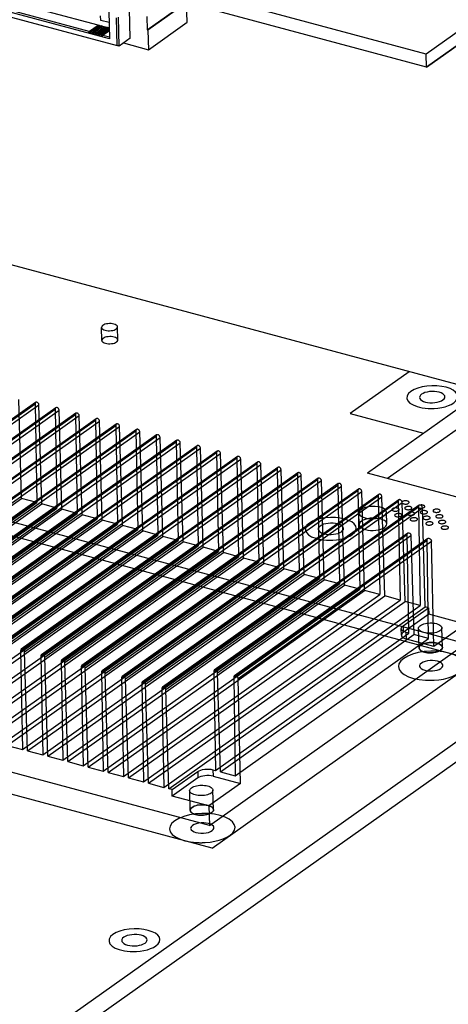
# Model space of a CAD drawing. Header units: millimetres. Extents: x 6 to 414, y 7 to 290.
# Tile 201 of 256: x 148.59 to 154.48, y 148.42 to 161.95. Entities that reach past the tile are written whole.
import ezdxf

# ---------------------------------------------------------------- set-up
doc = ezdxf.new("R2010")
doc.units = ezdxf.units.MM
doc.header["$LTSCALE"] = 23.1
doc.layers.get('0').update_dxf_attribs({"linetype": 'CONTINUOUS'})
doc.layers.add('02___PRT_ALL_AXES', color=7, linetype='CONTINUOUS')

msp = doc.modelspace()

# ---------------------------------------------------------------- linework, layer by layer
at = {"color": 7, "linetype": 'Continuous'}
for p, q in [((154.171, 161.476), (136.529, 166.21)), ((160.865, 166.223), (154.171, 161.476)), ((154.175, 161.297), (136.533, 166.031)), ((160.869, 166.044), (154.175, 161.297)), ((149.666, 161.872), (147.542, 162.442)), ((147.014, 162.375), (149.929, 161.593)), ((149.824, 161.685), (147.117, 162.411)), ((149.545, 161.786), (147.421, 162.356)), ((150.34, 161.808), (150.869, 162.184)), ((150.88, 162.181), (150.35, 161.805)), ((150.887, 161.912), (150.88, 162.181)), ((149.815, 162.064), (149.824, 161.685)), ((150.107, 161.693), (150.098, 162.092)), ((149.702, 161.939), (149.7, 162.003)), ((149.818, 161.908), (149.702, 161.939)), ((149.929, 161.593), (149.92, 161.972)), ((149.956, 161.586), (149.946, 161.984)), ((150.335, 161.99), (150.34, 161.808)), ((150.357, 161.536), (150.887, 161.912)), ((149.538, 161.771), (149.555, 161.767)), ((149.547, 161.787), (149.549, 161.789)), ((149.549, 161.789), (149.667, 161.873)), ((149.566, 161.785), (149.549, 161.789)), ((149.555, 161.767), (149.563, 161.781)), ((149.684, 161.868), (149.563, 161.781)), ((149.563, 161.781), (149.587, 161.775)), ((149.566, 161.785), (149.684, 161.869)), ((149.589, 161.776), (149.591, 161.778)), ((149.591, 161.778), (149.709, 161.862)), ((149.608, 161.773), (149.591, 161.778)), ((149.597, 161.756), (149.605, 161.77)), ((149.726, 161.856), (149.605, 161.77)), ((149.605, 161.77), (149.629, 161.764)), ((149.608, 161.773), (149.726, 161.858)), ((149.631, 161.765), (149.633, 161.767)), ((149.633, 161.767), (149.751, 161.851)), ((149.65, 161.762), (149.633, 161.767)), ((149.768, 161.845), (149.647, 161.759)), ((149.65, 161.762), (149.768, 161.846)), ((149.684, 161.869), (149.667, 161.873)), ((149.793, 161.84), (149.675, 161.755)), ((149.684, 161.869), (149.684, 161.868)), ((149.708, 161.861), (149.684, 161.868)), ((149.81, 161.834), (149.689, 161.748)), ((149.692, 161.751), (149.81, 161.835)), ((149.726, 161.858), (149.709, 161.862)), ((149.82, 161.818), (149.717, 161.744)), ((149.726, 161.858), (149.726, 161.856)), ((149.75, 161.85), (149.726, 161.856)), ((149.821, 161.8), (149.731, 161.736)), ((149.734, 161.74), (149.821, 161.801)), ((149.768, 161.846), (149.751, 161.851)), ((149.768, 161.846), (149.768, 161.845)), ((149.792, 161.839), (149.768, 161.845)), ((149.81, 161.835), (149.793, 161.84)), ((149.81, 161.835), (149.81, 161.834)), ((149.82, 161.831), (149.81, 161.834)), ((150.34, 161.808), (150.35, 161.805)), ((150.35, 161.805), (150.357, 161.536)), ((149.58, 161.76), (149.597, 161.756)), ((149.622, 161.749), (149.639, 161.744)), ((149.639, 161.744), (149.647, 161.759)), ((149.647, 161.759), (149.671, 161.752)), ((149.664, 161.738), (149.681, 161.733)), ((149.673, 161.753), (149.675, 161.755)), ((149.692, 161.751), (149.675, 161.755)), ((149.681, 161.733), (149.689, 161.748)), ((149.689, 161.748), (149.713, 161.741)), ((149.706, 161.726), (149.723, 161.722)), ((149.715, 161.742), (149.717, 161.744)), ((149.734, 161.74), (149.717, 161.744)), ((149.723, 161.722), (149.731, 161.736)), ((149.731, 161.736), (149.823, 161.712)), ((150.107, 161.693), (149.956, 161.586)), ((149.956, 161.586), (149.929, 161.593)), ((150.015, 161.628), (150.357, 161.536)), ((154.175, 161.297), (154.171, 161.476))]:
    msp.add_line(p, q, dxfattribs=at)
at = {"color": 6, "linetype": 'Continuous'}
for p, q in [((154.175, 161.297), (160.108, 165.505)), ((149.717, 157.543), (149.713, 157.722)), ((149.937, 157.548), (149.933, 157.727)), ((145.275, 154.173), (148.799, 156.672)), ((148.807, 156.691), (145.284, 154.192)), ((145.329, 154.159), (148.852, 156.657)), ((148.614, 155.371), (148.575, 156.732)), ((148.799, 156.672), (148.824, 155.315)), ((148.892, 155.297), (148.852, 156.657)), ((145.553, 154.099), (149.076, 156.597)), ((149.084, 156.616), (145.561, 154.118)), ((145.606, 154.084), (149.13, 156.583)), ((145.83, 154.024), (149.353, 156.523)), ((149.361, 156.542), (145.838, 154.043)), ((145.884, 154.01), (149.407, 156.509)), ((149.076, 156.597), (149.101, 155.24)), ((149.169, 155.222), (149.13, 156.583)), ((149.353, 156.523), (149.378, 155.166)), ((149.446, 155.148), (149.407, 156.509)), ((146.107, 153.95), (149.63, 156.449)), ((149.639, 156.467), (146.116, 153.969)), ((146.161, 153.935), (149.684, 156.434)), ((146.384, 153.875), (149.908, 156.374)), ((149.916, 156.393), (146.393, 153.894)), ((146.438, 153.861), (149.961, 156.36)), ((149.63, 156.449), (149.655, 155.092)), ((149.723, 155.073), (149.684, 156.434)), ((149.908, 156.374), (149.933, 155.017)), ((150.001, 154.999), (149.961, 156.36)), ((146.662, 153.801), (150.185, 156.3)), ((150.193, 156.319), (146.67, 153.82)), ((146.715, 153.787), (150.239, 156.285)), ((146.939, 153.727), (150.462, 156.225)), ((150.47, 156.244), (146.947, 153.746)), ((150.185, 156.3), (150.21, 154.943)), ((150.278, 154.925), (150.239, 156.285)), ((150.462, 156.225), (150.487, 154.868)), ((146.993, 153.712), (150.516, 156.211)), ((147.216, 153.652), (150.739, 156.151)), ((150.748, 156.17), (147.224, 153.671)), ((147.27, 153.638), (150.793, 156.137)), ((151.025, 156.096), (147.502, 153.597)), ((150.555, 154.85), (150.516, 156.211)), ((150.739, 156.151), (150.764, 154.794)), ((150.832, 154.776), (150.793, 156.137)), ((147.493, 153.578), (151.016, 156.077)), ((147.547, 153.563), (151.07, 156.062)), ((147.771, 153.503), (151.294, 156.002)), ((151.302, 156.021), (147.779, 153.522)), ((147.824, 153.489), (151.347, 155.988)), ((151.016, 156.077), (151.041, 154.72)), ((151.11, 154.701), (151.07, 156.062)), ((151.294, 156.002), (151.319, 154.645)), ((151.387, 154.627), (151.347, 155.988)), ((148.048, 153.429), (151.571, 155.928)), ((151.579, 155.947), (148.056, 153.448)), ((148.102, 153.415), (151.625, 155.913)), ((148.325, 153.355), (151.848, 155.853)), ((151.857, 155.872), (148.333, 153.374)), ((148.379, 153.34), (151.902, 155.839)), ((151.571, 155.928), (151.596, 154.571)), ((151.664, 154.553), (151.625, 155.913)), ((151.848, 155.853), (151.873, 154.496)), ((151.941, 154.478), (151.902, 155.839)), ((148.602, 153.28), (152.125, 155.779)), ((152.134, 155.798), (148.611, 153.299)), ((148.656, 153.266), (152.179, 155.765)), ((148.879, 153.206), (152.403, 155.705)), ((152.411, 155.724), (148.888, 153.225)), ((148.933, 153.191), (152.456, 155.69)), ((152.125, 155.779), (152.15, 154.422)), ((152.218, 154.404), (152.179, 155.765)), ((152.403, 155.705), (152.428, 154.348)), ((152.496, 154.329), (152.456, 155.69)), ((149.157, 153.132), (152.68, 155.63)), ((152.688, 155.649), (149.165, 153.15)), ((149.21, 153.117), (152.734, 155.616)), ((149.434, 153.057), (152.957, 155.556)), ((152.965, 155.575), (149.442, 153.076)), ((149.488, 153.043), (153.011, 155.541)), ((152.68, 155.63), (152.705, 154.273)), ((152.773, 154.255), (152.734, 155.616)), ((152.957, 155.556), (152.982, 154.199)), ((153.05, 154.181), (153.011, 155.541)), ((149.711, 152.983), (153.234, 155.482)), ((153.243, 155.5), (149.72, 153.002)), ((149.765, 152.968), (153.288, 155.467)), ((149.988, 152.908), (153.512, 155.407)), ((153.52, 155.426), (149.997, 152.927)), ((153.234, 155.482), (153.259, 154.125)), ((153.327, 154.106), (153.288, 155.467)), ((153.512, 155.407), (153.537, 154.05)), ((145.091, 152.872), (148.614, 155.371)), ((145.301, 152.816), (148.824, 155.315)), ((145.369, 152.798), (148.892, 155.297)), ((148.824, 155.315), (148.614, 155.371)), ((149.101, 155.24), (148.892, 155.297)), ((150.042, 152.894), (153.565, 155.393)), ((150.266, 152.834), (153.789, 155.333)), ((153.797, 155.352), (150.274, 152.853)), ((150.319, 152.82), (153.843, 155.318)), ((154.074, 155.277), (150.551, 152.778)), ((153.605, 154.032), (153.565, 155.393)), ((153.789, 155.333), (153.814, 153.976)), ((153.882, 153.957), (153.843, 155.318)), ((145.578, 152.742), (149.101, 155.24)), ((145.646, 152.723), (149.169, 155.222)), ((145.855, 152.667), (149.378, 155.166)), ((145.923, 152.649), (149.446, 155.148)), ((147.998, 155.181), (154.719, 153.377)), ((149.378, 155.166), (149.169, 155.222)), ((149.655, 155.092), (149.446, 155.148)), ((150.543, 152.76), (154.066, 155.258)), ((150.597, 152.745), (154.12, 155.244)), ((153.251, 155.012), (153.248, 155.173)), ((153.631, 155.021), (153.627, 155.182)), ((154.066, 155.258), (154.091, 153.901)), ((154.159, 153.883), (154.12, 155.244)), ((146.132, 152.593), (149.655, 155.092)), ((146.2, 152.575), (149.723, 155.073)), ((146.409, 152.518), (149.933, 155.017)), ((149.933, 155.017), (149.723, 155.073)), ((146.477, 152.5), (150.001, 154.999)), ((146.687, 152.444), (150.21, 154.943)), ((146.755, 152.426), (150.278, 154.925)), ((146.964, 152.37), (150.487, 154.868)), ((150.21, 154.943), (150.001, 154.999)), ((150.487, 154.868), (150.278, 154.925)), ((151.254, 152.993), (153.91, 154.876)), ((153.918, 154.895), (151.262, 153.012)), ((153.935, 153.519), (153.91, 154.876)), ((147.032, 152.351), (150.555, 154.85)), ((147.241, 152.295), (150.764, 154.794)), ((147.309, 152.277), (150.832, 154.776)), ((150.764, 154.794), (150.555, 154.85)), ((151.041, 154.72), (150.832, 154.776)), ((151.307, 152.978), (153.963, 154.862)), ((151.528, 152.916), (154.184, 154.799)), ((154.193, 154.82), (151.538, 152.937)), ((151.589, 152.899), (154.244, 154.783)), ((153.963, 154.862), (154.003, 153.501)), ((154.206, 153.447), (154.184, 154.799)), ((154.279, 153.338), (154.244, 154.783)), ((147.518, 152.221), (151.041, 154.72)), ((147.586, 152.203), (151.11, 154.701)), ((147.796, 152.146), (151.319, 154.645)), ((147.864, 152.128), (151.387, 154.627)), ((151.319, 154.645), (151.11, 154.701)), ((151.596, 154.571), (151.387, 154.627)), ((148.073, 152.072), (151.596, 154.571)), ((148.141, 152.054), (151.664, 154.553)), ((148.35, 151.998), (151.873, 154.496)), ((148.418, 151.979), (151.941, 154.478)), ((151.873, 154.496), (151.664, 154.553)), ((152.15, 154.422), (151.941, 154.478)), ((148.627, 151.923), (152.15, 154.422)), ((148.695, 151.905), (152.218, 154.404)), ((148.905, 151.849), (152.428, 154.348)), ((148.973, 151.831), (152.496, 154.329)), ((152.428, 154.348), (152.218, 154.404)), ((152.705, 154.273), (152.496, 154.329)), ((149.182, 151.775), (152.705, 154.273)), ((149.25, 151.756), (152.773, 154.255)), ((149.459, 151.7), (152.982, 154.199)), ((152.982, 154.199), (152.773, 154.255)), ((149.527, 151.682), (153.05, 154.181)), ((149.736, 151.626), (153.259, 154.125)), ((149.804, 151.607), (153.327, 154.106)), ((153.259, 154.125), (153.05, 154.181)), ((153.537, 154.05), (153.327, 154.106)), ((150.013, 151.551), (153.537, 154.05)), ((150.082, 151.533), (153.605, 154.032)), ((150.291, 151.477), (153.814, 153.976)), ((150.359, 151.459), (153.882, 153.957)), ((153.814, 153.976), (153.605, 154.032)), ((154.091, 153.901), (153.882, 153.957)), ((150.568, 151.403), (154.091, 153.901)), ((150.636, 151.384), (154.159, 153.883)), ((153.854, 153.621), (154.206, 153.87)), ((154.206, 153.87), (154.159, 153.883)), ((154.206, 153.87), (154.208, 153.781)), ((154.208, 153.781), (153.856, 153.531)), ((154.712, 153.646), (154.208, 153.781)), ((151.279, 151.636), (153.935, 153.519)), ((153.832, 153.494), (153.83, 153.583)), ((153.854, 153.621), (153.856, 153.531)), ((153.935, 153.519), (153.899, 153.529)), ((153.901, 153.44), (153.899, 153.529)), ((154.075, 153.318), (154.067, 153.586)), ((154.712, 153.646), (154.279, 153.338)), ((154.395, 153.325), (154.387, 153.594)), ((151.347, 151.617), (154.003, 153.501)), ((151.55, 151.563), (154.206, 153.447)), ((154.279, 153.338), (153.901, 153.44)), ((154.206, 153.447), (154.003, 153.501)), ((148.602, 153.28), (148.627, 151.923)), ((148.695, 151.905), (148.656, 153.266)), ((151.196, 150.878), (154.719, 153.377)), ((148.879, 153.206), (148.905, 151.849)), ((148.973, 151.831), (148.933, 153.191)), ((149.157, 153.132), (149.182, 151.775)), ((149.25, 151.756), (149.21, 153.117)), ((149.434, 153.057), (149.459, 151.7)), ((149.527, 151.682), (149.488, 153.043)), ((149.711, 152.983), (149.736, 151.626)), ((151.254, 152.993), (151.279, 151.636)), ((151.347, 151.617), (151.307, 152.978)), ((149.804, 151.607), (149.765, 152.968)), ((149.988, 152.908), (150.013, 151.551)), ((150.082, 151.533), (150.042, 152.894)), ((151.528, 152.916), (151.55, 151.563)), ((151.623, 151.454), (151.589, 152.899)), ((150.266, 152.834), (150.291, 151.477)), ((150.359, 151.459), (150.319, 152.82)), ((150.543, 152.76), (150.568, 151.403)), ((150.636, 151.384), (150.597, 152.745)), ((151.196, 150.878), (144.475, 152.682)), ((148.418, 151.979), (148.627, 151.923)), ((148.695, 151.905), (148.905, 151.849)), ((148.973, 151.831), (149.182, 151.775)), ((149.25, 151.756), (149.459, 151.7)), ((149.527, 151.682), (149.736, 151.626)), ((150.683, 151.372), (151.035, 151.622)), ((151.035, 151.622), (151.037, 151.532)), ((151.243, 151.645), (151.279, 151.636)), ((151.243, 151.645), (151.245, 151.556)), ((149.804, 151.607), (150.013, 151.551)), ((150.082, 151.533), (150.291, 151.477)), ((151.037, 151.532), (150.685, 151.282)), ((151.245, 151.556), (151.623, 151.454)), ((151.347, 151.617), (151.55, 151.563)), ((150.359, 151.459), (150.568, 151.403)), ((150.683, 151.372), (150.636, 151.384)), ((150.685, 151.282), (150.683, 151.372)), ((150.931, 151.088), (150.924, 151.357)), ((151.623, 151.454), (151.189, 151.147)), ((151.251, 151.096), (151.243, 151.365)), ((151.189, 151.147), (150.685, 151.282)), ((151.189, 151.147), (151.196, 150.878))]:
    msp.add_line(p, q, dxfattribs=at)
at = {"color": 4, "linetype": 'Continuous'}
for p, q in [((154.947, 156.843), (145.257, 159.443)), ((153.939, 157.113), (153.126, 156.537)), ((154.947, 156.843), (153.364, 155.72)), ((153.126, 156.537), (154.134, 156.266)), ((154.953, 156.574), (153.643, 155.645)), ((158.027, 154.469), (153.364, 155.72)), ((147.974, 154.994), (154.863, 153.145)), ((142.373, 143.367), (158.027, 154.469)), ((142.379, 143.098), (158.033, 154.201)), ((151.231, 150.569), (154.863, 153.145)), ((154.21, 152.873), (154.218, 152.873)), ((151.231, 150.569), (144.342, 152.418)), ((151.067, 150.643), (151.074, 150.643))]:
    msp.add_line(p, q, dxfattribs=at)
at = {"color": 7, "linetype": 'Continuous'}
for points in [[(149.538, 161.771), (149.539, 161.775), (149.541, 161.779), (149.542, 161.782), (149.544, 161.785), (149.547, 161.787)], [(149.566, 161.785), (149.563, 161.783), (149.561, 161.78), (149.559, 161.778), (149.557, 161.774), (149.556, 161.771), (149.555, 161.767)], [(149.58, 161.76), (149.581, 161.764), (149.583, 161.768), (149.584, 161.771), (149.586, 161.774), (149.589, 161.776)], [(149.608, 161.773), (149.605, 161.772), (149.603, 161.769), (149.601, 161.766), (149.599, 161.763), (149.598, 161.76), (149.597, 161.756)], [(149.622, 161.749), (149.623, 161.753), (149.625, 161.756), (149.626, 161.76), (149.628, 161.762), (149.631, 161.765)], [(149.65, 161.762), (149.647, 161.76), (149.645, 161.758), (149.643, 161.755), (149.641, 161.752), (149.64, 161.748), (149.639, 161.744)], [(149.664, 161.738), (149.665, 161.741), (149.667, 161.745), (149.669, 161.748), (149.67, 161.751), (149.673, 161.753)], [(149.692, 161.751), (149.689, 161.749), (149.687, 161.747), (149.685, 161.744), (149.683, 161.741), (149.682, 161.737), (149.681, 161.733)], [(149.706, 161.726), (149.707, 161.73), (149.709, 161.734), (149.711, 161.737), (149.712, 161.74), (149.715, 161.742)], [(149.734, 161.74), (149.731, 161.738), (149.729, 161.735), (149.727, 161.732), (149.726, 161.729), (149.724, 161.726), (149.723, 161.722)], [(149.73, 157.749), (149.72, 157.741), (149.715, 157.731), (149.713, 157.722), (149.715, 157.712), (149.722, 157.703), (149.732, 157.695), (149.746, 157.688), (149.763, 157.682), (149.782, 157.678), (149.803, 157.676), (149.824, 157.675), (149.846, 157.677), (149.866, 157.68), (149.885, 157.685), (149.902, 157.692), (149.915, 157.7)], [(149.915, 157.7), (149.925, 157.708), (149.931, 157.718), (149.933, 157.727), (149.93, 157.737), (149.924, 157.746), (149.913, 157.754), (149.899, 157.761), (149.882, 157.767), (149.863, 157.771), (149.843, 157.773), (149.821, 157.773), (149.8, 157.772), (149.779, 157.769), (149.76, 157.764), (149.744, 157.757), (149.73, 157.749)], [(149.919, 157.521), (149.929, 157.529), (149.935, 157.539), (149.937, 157.548), (149.934, 157.558), (149.928, 157.567), (149.918, 157.575), (149.904, 157.582), (149.887, 157.588), (149.867, 157.592), (149.847, 157.594), (149.825, 157.594), (149.804, 157.593), (149.783, 157.59), (149.765, 157.585), (149.748, 157.578), (149.735, 157.57)], [(149.735, 157.57), (149.725, 157.562), (149.719, 157.552), (149.717, 157.543), (149.719, 157.533), (149.726, 157.524), (149.736, 157.516), (149.75, 157.509), (149.767, 157.503), (149.786, 157.499), (149.807, 157.497), (149.828, 157.496), (149.85, 157.498), (149.871, 157.501), (149.889, 157.506), (149.906, 157.513), (149.919, 157.521)], [(153.278, 155.221), (153.261, 155.206), (153.251, 155.19), (153.248, 155.173), (153.252, 155.156), (153.263, 155.141), (153.281, 155.127), (153.305, 155.115), (153.335, 155.105), (153.367, 155.098), (153.403, 155.094), (153.44, 155.093), (153.478, 155.096), (153.513, 155.102), (153.545, 155.11), (153.574, 155.121), (153.597, 155.135)], [(153.597, 155.135), (153.614, 155.15), (153.624, 155.166), (153.627, 155.183), (153.623, 155.199), (153.612, 155.215), (153.594, 155.229), (153.57, 155.241), (153.541, 155.251), (153.508, 155.258), (153.472, 155.262), (153.435, 155.262), (153.397, 155.26), (153.362, 155.254), (153.33, 155.245), (153.301, 155.234), (153.278, 155.221)], [(153.282, 155.059), (153.265, 155.044), (153.255, 155.028), (153.251, 155.012), (153.256, 154.995), (153.267, 154.98), (153.285, 154.966), (153.309, 154.954), (153.338, 154.944), (153.371, 154.937), (153.407, 154.933), (153.444, 154.932), (153.481, 154.935), (153.517, 154.94), (153.549, 154.949), (153.577, 154.96), (153.601, 154.974)], [(153.601, 154.974), (153.618, 154.989), (153.628, 155.005), (153.631, 155.021), (153.627, 155.038), (153.616, 155.054), (153.598, 155.068), (153.574, 155.08), (153.544, 155.09), (153.511, 155.097), (153.476, 155.101), (153.439, 155.101), (153.401, 155.099), (153.366, 155.093), (153.334, 155.084), (153.305, 155.073), (153.282, 155.059)], [(154.106, 153.11), (154.09, 153.095), (154.082, 153.079), (154.081, 153.07)], [(154.401, 153.077), (154.4, 153.084), (154.392, 153.099), (154.377, 153.113), (154.355, 153.125), (154.327, 153.135), (154.295, 153.141), (154.261, 153.144), (154.225, 153.144), (154.19, 153.14), (154.157, 153.133), (154.13, 153.123), (154.106, 153.11)], [(154.081, 153.07), (154.082, 153.063), (154.089, 153.048), (154.104, 153.034), (154.126, 153.022), (154.154, 153.012), (154.186, 153.005), (154.221, 153.002), (154.257, 153.003), (154.292, 153.007), (154.324, 153.014), (154.352, 153.024), (154.375, 153.037)], [(154.375, 153.037), (154.391, 153.052), (154.4, 153.068), (154.401, 153.077)], [(150.963, 150.88), (150.947, 150.865), (150.938, 150.85), (150.937, 150.84)], [(150.937, 150.84), (150.938, 150.834), (150.945, 150.818), (150.961, 150.804), (150.983, 150.792), (151.01, 150.782), (151.042, 150.776), (151.077, 150.773), (151.113, 150.773), (151.148, 150.777), (151.181, 150.785), (151.208, 150.795), (151.232, 150.808)], [(151.257, 150.848), (151.256, 150.854), (151.249, 150.869), (151.233, 150.884), (151.212, 150.896), (151.184, 150.905), (151.152, 150.912), (151.117, 150.915), (151.081, 150.914), (151.046, 150.91), (151.014, 150.903), (150.986, 150.893), (150.963, 150.88)], [(151.232, 150.808), (151.248, 150.823), (151.256, 150.838), (151.257, 150.848)]]:
    msp.add_lwpolyline(points, dxfattribs=at)
at = {"color": 4, "linetype": 'Continuous'}
for points in [[(154.55, 156.684), (154.581, 156.712), (154.6, 156.742), (154.605, 156.772), (154.598, 156.803), (154.577, 156.831), (154.544, 156.857), (154.5, 156.88), (154.445, 156.898), (154.385, 156.911), (154.319, 156.918), (154.251, 156.919), (154.182, 156.914), (154.117, 156.904), (154.057, 156.888), (154.005, 156.867), (153.962, 156.842)], [(153.962, 156.842), (153.928, 156.812), (153.909, 156.779), (153.907, 156.745), (153.92, 156.713), (153.949, 156.682), (153.992, 156.656), (154.048, 156.634)], [(154.048, 156.634), (154.082, 156.625), (154.119, 156.617), (154.158, 156.612), (154.198, 156.608), (154.24, 156.607), (154.282, 156.608)], [(154.282, 156.608), (154.334, 156.613), (154.385, 156.621), (154.434, 156.632), (154.478, 156.647), (154.516, 156.664), (154.55, 156.684)], [(153.847, 155.328), (153.843, 155.324), (153.84, 155.32), (153.839, 155.316), (153.84, 155.311), (153.843, 155.307), (153.848, 155.303), (153.854, 155.3), (153.862, 155.298), (153.871, 155.296), (153.88, 155.295), (153.89, 155.295), (153.9, 155.295), (153.909, 155.297), (153.918, 155.299), (153.925, 155.302), (153.931, 155.305)], [(153.931, 155.305), (153.936, 155.309), (153.938, 155.314), (153.939, 155.318), (153.938, 155.322), (153.935, 155.326), (153.93, 155.33), (153.924, 155.333), (153.916, 155.336), (153.908, 155.338), (153.898, 155.339), (153.889, 155.339), (153.879, 155.338), (153.869, 155.337), (153.861, 155.335), (153.853, 155.332), (153.847, 155.328)], [(154.145, 155.248), (154.149, 155.252), (154.152, 155.256), (154.153, 155.261), (154.151, 155.265), (154.148, 155.269), (154.144, 155.273), (154.137, 155.276), (154.13, 155.279), (154.121, 155.281), (154.112, 155.282), (154.102, 155.282), (154.092, 155.281), (154.083, 155.28), (154.074, 155.277), (154.067, 155.274), (154.061, 155.271)], [(153.71, 155.23), (153.705, 155.226), (153.702, 155.222), (153.702, 155.218), (153.703, 155.214), (153.706, 155.209), (153.71, 155.206), (153.717, 155.203), (153.724, 155.2), (153.733, 155.198), (153.742, 155.197), (153.752, 155.197), (153.762, 155.198), (153.771, 155.199), (153.78, 155.201), (153.787, 155.204), (153.794, 155.208)], [(153.794, 155.208), (153.798, 155.212), (153.801, 155.216), (153.801, 155.22), (153.8, 155.225), (153.797, 155.229), (153.793, 155.233), (153.786, 155.236), (153.779, 155.238), (153.77, 155.24), (153.761, 155.241), (153.751, 155.241), (153.741, 155.241), (153.732, 155.239), (153.723, 155.237), (153.716, 155.234), (153.71, 155.23)], [(153.747, 155.153), (153.743, 155.149), (153.74, 155.145), (153.739, 155.14), (153.741, 155.136), (153.743, 155.132), (153.748, 155.128), (153.754, 155.125), (153.762, 155.122), (153.771, 155.121), (153.78, 155.12), (153.79, 155.119), (153.8, 155.12), (153.809, 155.122), (153.818, 155.124), (153.825, 155.127), (153.831, 155.13)], [(153.831, 155.13), (153.836, 155.134), (153.839, 155.139), (153.839, 155.143), (153.838, 155.147), (153.835, 155.151), (153.831, 155.155), (153.824, 155.158), (153.816, 155.161), (153.808, 155.163), (153.798, 155.164), (153.789, 155.164), (153.779, 155.163), (153.77, 155.162), (153.761, 155.159), (153.754, 155.157), (153.747, 155.153)], [(153.885, 155.251), (153.881, 155.247), (153.878, 155.242), (153.877, 155.238), (153.878, 155.234), (153.881, 155.23), (153.886, 155.226), (153.892, 155.223), (153.9, 155.22), (153.909, 155.218), (153.918, 155.217), (153.928, 155.217), (153.938, 155.218), (153.947, 155.219), (153.955, 155.222), (153.963, 155.224), (153.969, 155.228)], [(153.969, 155.228), (153.974, 155.232), (153.976, 155.236), (153.977, 155.241), (153.976, 155.245), (153.973, 155.249), (153.968, 155.253), (153.962, 155.256), (153.954, 155.259), (153.945, 155.26), (153.936, 155.261), (153.926, 155.262), (153.917, 155.261), (153.907, 155.259), (153.899, 155.257), (153.891, 155.254), (153.885, 155.251)], [(153.923, 155.173), (153.918, 155.169), (153.915, 155.164), (153.915, 155.16), (153.917, 155.155), (153.92, 155.151), (153.926, 155.147), (153.934, 155.144), (153.942, 155.142)], [(154.007, 155.151), (154.011, 155.155), (154.014, 155.159), (154.015, 155.163), (154.014, 155.167), (154.011, 155.172), (154.006, 155.175), (154, 155.178), (153.992, 155.181), (153.983, 155.183), (153.974, 155.184), (153.964, 155.184), (153.954, 155.183), (153.945, 155.182), (153.937, 155.18), (153.929, 155.177), (153.923, 155.173)], [(153.942, 155.142), (153.952, 155.14), (153.962, 155.14), (153.973, 155.14), (153.983, 155.141), (153.992, 155.144), (154, 155.147), (154.007, 155.151)], [(154.061, 155.271), (154.056, 155.267), (154.053, 155.263), (154.053, 155.258), (154.054, 155.254), (154.057, 155.25), (154.061, 155.246), (154.068, 155.243), (154.075, 155.24), (154.084, 155.238), (154.094, 155.237), (154.103, 155.237), (154.113, 155.238), (154.122, 155.239), (154.131, 155.242), (154.138, 155.245), (154.145, 155.248)], [(154.098, 155.193), (154.094, 155.189), (154.091, 155.185), (154.09, 155.181), (154.092, 155.176), (154.095, 155.172), (154.099, 155.169), (154.106, 155.165), (154.113, 155.163), (154.122, 155.161), (154.131, 155.16), (154.141, 155.16), (154.151, 155.16), (154.16, 155.162), (154.169, 155.164), (154.176, 155.167), (154.182, 155.171)], [(154.182, 155.171), (154.187, 155.175), (154.19, 155.179), (154.19, 155.183), (154.189, 155.188), (154.186, 155.192), (154.182, 155.195), (154.175, 155.199), (154.168, 155.201), (154.159, 155.203), (154.149, 155.204), (154.14, 155.204), (154.13, 155.204), (154.121, 155.202), (154.112, 155.2), (154.105, 155.197), (154.098, 155.193)], [(154.274, 155.214), (154.269, 155.21), (154.267, 155.205), (154.266, 155.201), (154.267, 155.197), (154.27, 155.193), (154.275, 155.189), (154.281, 155.186), (154.289, 155.183), (154.298, 155.181), (154.307, 155.18), (154.317, 155.18), (154.326, 155.181), (154.336, 155.182), (154.344, 155.184), (154.352, 155.187), (154.358, 155.191)], [(154.358, 155.191), (154.362, 155.195), (154.365, 155.199), (154.366, 155.203), (154.365, 155.208), (154.362, 155.212), (154.357, 155.216), (154.351, 155.219), (154.343, 155.221), (154.334, 155.223), (154.325, 155.224), (154.315, 155.224), (154.305, 155.224), (154.296, 155.222), (154.288, 155.22), (154.28, 155.217), (154.274, 155.214)], [(154.312, 155.136), (154.307, 155.132), (154.305, 155.128), (154.304, 155.124), (154.305, 155.119), (154.308, 155.115), (154.313, 155.111), (154.319, 155.108), (154.327, 155.106), (154.335, 155.104), (154.345, 155.103), (154.354, 155.103), (154.364, 155.103), (154.374, 155.105), (154.382, 155.107), (154.39, 155.11), (154.396, 155.114)], [(154.396, 155.114), (154.4, 155.117), (154.403, 155.122), (154.404, 155.126), (154.403, 155.13), (154.4, 155.135), (154.395, 155.138), (154.389, 155.141), (154.381, 155.144), (154.372, 155.146), (154.363, 155.147), (154.353, 155.147), (154.343, 155.146), (154.334, 155.145), (154.325, 155.143), (154.318, 155.14), (154.312, 155.136)], [(152.569, 155.033), (152.535, 155.003), (152.516, 154.97), (152.514, 154.936), (152.527, 154.904), (152.556, 154.873), (152.599, 154.846), (152.655, 154.825)], [(153.157, 154.875), (153.188, 154.903), (153.207, 154.932), (153.212, 154.963), (153.205, 154.993), (153.184, 155.022), (153.151, 155.048), (153.107, 155.07), (153.052, 155.089), (152.992, 155.101), (152.926, 155.108), (152.858, 155.11), (152.789, 155.105), (152.724, 155.094), (152.664, 155.079), (152.612, 155.058), (152.569, 155.033)], [(153.961, 155.096), (153.956, 155.092), (153.954, 155.088), (153.953, 155.083), (153.954, 155.079), (153.957, 155.075), (153.962, 155.071), (153.968, 155.068), (153.976, 155.065), (153.984, 155.063), (153.994, 155.062), (154.003, 155.062), (154.013, 155.063), (154.023, 155.064), (154.031, 155.067), (154.039, 155.07), (154.045, 155.073)], [(154.045, 155.073), (154.049, 155.077), (154.052, 155.081), (154.053, 155.086), (154.052, 155.09), (154.049, 155.094), (154.044, 155.098), (154.038, 155.101), (154.03, 155.104), (154.021, 155.105), (154.012, 155.106), (154.002, 155.107), (153.992, 155.106), (153.983, 155.104), (153.974, 155.102), (153.967, 155.099), (153.961, 155.096)], [(154.136, 155.116), (154.132, 155.112), (154.129, 155.108), (154.128, 155.103), (154.129, 155.099), (154.132, 155.095), (154.137, 155.091), (154.143, 155.088), (154.151, 155.085), (154.16, 155.084), (154.169, 155.083), (154.179, 155.082), (154.189, 155.083), (154.198, 155.085), (154.207, 155.087), (154.214, 155.09), (154.22, 155.093)], [(154.22, 155.093), (154.225, 155.097), (154.227, 155.102), (154.228, 155.106), (154.227, 155.11), (154.224, 155.114), (154.219, 155.118), (154.213, 155.121), (154.205, 155.124), (154.197, 155.126), (154.187, 155.127), (154.178, 155.127), (154.168, 155.126), (154.158, 155.125), (154.15, 155.122), (154.142, 155.119), (154.136, 155.116)], [(154.174, 155.038), (154.17, 155.034), (154.167, 155.03), (154.166, 155.026), (154.167, 155.022), (154.17, 155.017), (154.175, 155.014), (154.181, 155.011), (154.189, 155.008), (154.198, 155.006), (154.207, 155.005), (154.217, 155.005), (154.227, 155.006), (154.236, 155.007), (154.245, 155.009), (154.252, 155.012), (154.258, 155.016)], [(154.258, 155.016), (154.263, 155.02), (154.265, 155.024), (154.266, 155.028), (154.265, 155.033), (154.262, 155.037), (154.257, 155.041), (154.251, 155.044), (154.243, 155.046), (154.235, 155.048), (154.225, 155.049), (154.215, 155.049), (154.206, 155.049), (154.196, 155.047), (154.188, 155.045), (154.18, 155.042), (154.174, 155.038)], [(154.35, 155.059), (154.345, 155.055), (154.343, 155.05), (154.342, 155.046), (154.343, 155.042), (154.346, 155.038), (154.351, 155.034), (154.357, 155.031), (154.365, 155.028), (154.373, 155.026), (154.383, 155.025), (154.392, 155.025), (154.402, 155.026), (154.411, 155.027), (154.42, 155.03), (154.427, 155.032), (154.434, 155.036)], [(154.434, 155.036), (154.438, 155.04), (154.441, 155.044), (154.442, 155.049), (154.441, 155.053), (154.438, 155.057), (154.433, 155.061), (154.427, 155.064), (154.419, 155.067), (154.41, 155.068), (154.401, 155.069), (154.391, 155.07), (154.381, 155.069), (154.372, 155.067), (154.363, 155.065), (154.356, 155.062), (154.35, 155.059)], [(152.889, 154.799), (152.941, 154.804), (152.992, 154.812), (153.041, 154.823), (153.085, 154.838), (153.123, 154.855), (153.157, 154.875)], [(154.388, 154.981), (154.383, 154.977), (154.38, 154.973), (154.38, 154.969), (154.381, 154.964), (154.384, 154.96), (154.388, 154.956), (154.395, 154.953), (154.402, 154.951), (154.411, 154.949), (154.42, 154.948), (154.43, 154.948), (154.44, 154.948), (154.449, 154.95), (154.458, 154.952), (154.465, 154.955), (154.472, 154.959)], [(154.472, 154.959), (154.476, 154.963), (154.479, 154.967), (154.48, 154.971), (154.478, 154.976), (154.475, 154.98), (154.471, 154.983), (154.464, 154.987), (154.457, 154.989), (154.448, 154.991), (154.439, 154.992), (154.429, 154.992), (154.419, 154.991), (154.41, 154.99), (154.401, 154.988), (154.394, 154.985), (154.388, 154.981)], [(152.655, 154.825), (152.689, 154.815), (152.726, 154.808), (152.765, 154.802), (152.805, 154.799), (152.847, 154.798), (152.889, 154.799)], [(154.101, 153.358), (154.12, 153.369), (154.144, 153.378), (154.171, 153.386), (154.201, 153.39), (154.232, 153.393), (154.263, 153.392), (154.293, 153.389), (154.322, 153.383), (154.346, 153.375), (154.366, 153.365), (154.382, 153.353), (154.391, 153.339), (154.395, 153.326), (154.392, 153.312), (154.384, 153.298), (154.369, 153.285)], [(154.619, 152.972), (154.659, 153.008), (154.683, 153.046), (154.691, 153.085), (154.681, 153.124), (154.654, 153.161), (154.611, 153.194), (154.555, 153.223), (154.485, 153.246), (154.407, 153.263), (154.322, 153.272), (154.235, 153.274), (154.146, 153.268), (154.062, 153.254), (153.986, 153.234), (153.918, 153.207), (153.863, 153.175)], [(154.369, 153.285), (154.35, 153.274), (154.326, 153.265), (154.299, 153.257), (154.269, 153.252), (154.238, 153.25), (154.207, 153.251), (154.177, 153.254), (154.148, 153.26), (154.124, 153.268), (154.104, 153.278), (154.088, 153.29), (154.079, 153.303), (154.075, 153.317), (154.078, 153.331), (154.086, 153.345), (154.101, 153.358)], [(153.863, 153.175), (153.823, 153.139), (153.798, 153.101), (153.791, 153.062), (153.801, 153.023), (153.828, 152.986), (153.871, 152.952), (153.928, 152.923), (153.998, 152.9), (154.076, 152.884), (154.162, 152.875)], [(154.281, 152.875), (154.347, 152.881), (154.412, 152.891), (154.473, 152.906), (154.528, 152.925), (154.577, 152.947), (154.619, 152.972)], [(154.162, 152.875), (154.17, 152.874), (154.178, 152.874), (154.186, 152.874), (154.194, 152.873), (154.201, 152.873), (154.21, 152.873)], [(154.218, 152.873), (154.223, 152.873), (154.227, 152.873), (154.232, 152.873), (154.237, 152.873)], [(154.237, 152.873), (154.244, 152.873), (154.252, 152.873), (154.258, 152.874), (154.266, 152.874), (154.274, 152.874), (154.281, 152.875)], [(151.226, 151.056), (151.206, 151.044), (151.182, 151.035), (151.155, 151.028), (151.125, 151.023), (151.094, 151.021), (151.063, 151.021), (151.033, 151.024), (151.005, 151.03), (150.98, 151.038), (150.96, 151.049), (150.945, 151.061), (150.935, 151.074), (150.931, 151.088), (150.934, 151.101), (150.942, 151.115), (150.957, 151.128)], [(150.957, 151.128), (150.976, 151.139), (151, 151.149), (151.027, 151.156), (151.058, 151.161), (151.089, 151.163), (151.12, 151.162), (151.15, 151.159), (151.178, 151.153), (151.202, 151.145), (151.223, 151.135), (151.238, 151.123), (151.248, 151.11), (151.251, 151.096), (151.249, 151.082), (151.24, 151.069), (151.226, 151.056)], [(150.719, 150.945), (150.679, 150.91), (150.655, 150.872), (150.647, 150.832), (150.657, 150.793), (150.685, 150.756), (150.728, 150.723), (150.784, 150.694), (150.855, 150.67), (150.933, 150.654), (151.019, 150.645)], [(151.475, 150.742), (151.515, 150.778), (151.54, 150.816), (151.547, 150.855), (151.537, 150.894), (151.51, 150.931), (151.468, 150.965), (151.411, 150.993), (151.341, 151.017), (151.263, 151.033), (151.179, 151.042), (151.091, 151.044), (151.002, 151.038), (150.919, 151.024), (150.842, 151.004), (150.775, 150.977), (150.719, 150.945)], [(151.137, 150.645), (151.204, 150.651), (151.268, 150.662), (151.33, 150.677), (151.385, 150.695), (151.433, 150.717), (151.475, 150.742)], [(151.019, 150.645), (151.026, 150.645), (151.034, 150.644), (151.042, 150.644), (151.05, 150.644), (151.058, 150.643), (151.067, 150.643)], [(151.074, 150.643), (151.079, 150.643), (151.084, 150.643), (151.088, 150.643), (151.094, 150.643)], [(151.094, 150.643), (151.1, 150.644), (151.108, 150.644), (151.114, 150.644), (151.122, 150.644), (151.13, 150.645), (151.137, 150.645)], [(150.459, 149.225), (150.49, 149.252), (150.509, 149.282), (150.514, 149.312), (150.507, 149.343), (150.486, 149.372), (150.453, 149.398), (150.409, 149.42), (150.354, 149.438), (150.294, 149.451), (150.228, 149.458), (150.16, 149.459), (150.091, 149.455), (150.026, 149.444), (149.966, 149.428), (149.914, 149.408), (149.87, 149.383)], [(149.87, 149.383), (149.837, 149.352), (149.818, 149.319), (149.816, 149.286), (149.829, 149.253), (149.858, 149.223), (149.901, 149.196), (149.957, 149.174)], [(150.191, 149.149), (150.243, 149.153), (150.294, 149.161), (150.342, 149.173), (150.386, 149.187), (150.425, 149.205), (150.459, 149.225)], [(149.957, 149.174), (149.99, 149.165), (150.028, 149.158), (150.067, 149.152), (150.107, 149.149), (150.148, 149.148), (150.191, 149.149)]]:
    msp.add_lwpolyline(points, dxfattribs=at)
at = {"color": 6, "linetype": 'Continuous'}
for points in [[(148.852, 156.657), (148.852, 156.663), (148.85, 156.669), (148.847, 156.674), (148.844, 156.68), (148.84, 156.684), (148.835, 156.688), (148.83, 156.691), (148.825, 156.693), (148.82, 156.694), (148.815, 156.694), (148.81, 156.692), (148.806, 156.69), (148.803, 156.686), (148.8, 156.682), (148.799, 156.677), (148.799, 156.672)], [(149.13, 156.583), (149.129, 156.589), (149.127, 156.594), (149.125, 156.6), (149.121, 156.605), (149.117, 156.61), (149.112, 156.614), (149.107, 156.617), (149.102, 156.619), (149.097, 156.62), (149.092, 156.619), (149.087, 156.618), (149.083, 156.616), (149.08, 156.612), (149.078, 156.608), (149.076, 156.603), (149.076, 156.597)], [(149.407, 156.509), (149.406, 156.514), (149.405, 156.52), (149.402, 156.526), (149.398, 156.531), (149.394, 156.536), (149.39, 156.539), (149.385, 156.542), (149.379, 156.544), (149.374, 156.545), (149.369, 156.545), (149.364, 156.544), (149.36, 156.541), (149.357, 156.538), (149.355, 156.533), (149.353, 156.529), (149.353, 156.523)], [(149.684, 156.434), (149.683, 156.44), (149.682, 156.446), (149.679, 156.451), (149.676, 156.457), (149.672, 156.461), (149.667, 156.465), (149.662, 156.468), (149.656, 156.47), (149.651, 156.471), (149.646, 156.471), (149.642, 156.469), (149.638, 156.467), (149.634, 156.463), (149.632, 156.459), (149.631, 156.454), (149.63, 156.449)], [(149.961, 156.36), (149.961, 156.365), (149.959, 156.371), (149.956, 156.377), (149.953, 156.382), (149.949, 156.387), (149.944, 156.391), (149.939, 156.394), (149.934, 156.396), (149.929, 156.397), (149.924, 156.396), (149.919, 156.395), (149.915, 156.392), (149.912, 156.389), (149.909, 156.385), (149.908, 156.38), (149.908, 156.374)], [(150.239, 156.285), (150.238, 156.291), (150.236, 156.297), (150.234, 156.302), (150.23, 156.308), (150.226, 156.312), (150.221, 156.316), (150.216, 156.319), (150.211, 156.321), (150.206, 156.322), (150.201, 156.322), (150.196, 156.32), (150.192, 156.318), (150.189, 156.315), (150.187, 156.31), (150.185, 156.305), (150.185, 156.3)], [(150.516, 156.211), (150.515, 156.217), (150.513, 156.222), (150.511, 156.228), (150.507, 156.233), (150.503, 156.238), (150.499, 156.242), (150.494, 156.245), (150.488, 156.247), (150.483, 156.248), (150.478, 156.247), (150.473, 156.246), (150.469, 156.244), (150.466, 156.24), (150.464, 156.236), (150.462, 156.231), (150.462, 156.225)], [(150.793, 156.137), (150.792, 156.142), (150.791, 156.148), (150.788, 156.154), (150.785, 156.159), (150.78, 156.164), (150.776, 156.167), (150.771, 156.17), (150.765, 156.172), (150.76, 156.173), (150.755, 156.173), (150.751, 156.172), (150.747, 156.169), (150.743, 156.166), (150.741, 156.161), (150.74, 156.157), (150.739, 156.151)], [(151.07, 156.062), (151.07, 156.068), (151.068, 156.074), (151.065, 156.079), (151.062, 156.085), (151.058, 156.089), (151.053, 156.093), (151.048, 156.096), (151.043, 156.098), (151.037, 156.099), (151.032, 156.099), (151.028, 156.097), (151.024, 156.095), (151.021, 156.091), (151.018, 156.087), (151.017, 156.082), (151.016, 156.077)], [(151.347, 155.988), (151.347, 155.994), (151.345, 155.999), (151.343, 156.005), (151.339, 156.01), (151.335, 156.015), (151.33, 156.019), (151.325, 156.022), (151.32, 156.024), (151.315, 156.025), (151.31, 156.024), (151.305, 156.023), (151.301, 156.02), (151.298, 156.017), (151.295, 156.013), (151.294, 156.008), (151.294, 156.002)], [(151.625, 155.913), (151.624, 155.919), (151.622, 155.925), (151.62, 155.93), (151.616, 155.936), (151.612, 155.94), (151.607, 155.944), (151.602, 155.947), (151.597, 155.949), (151.592, 155.95), (151.587, 155.95), (151.582, 155.949), (151.578, 155.946), (151.575, 155.943), (151.573, 155.938), (151.571, 155.933), (151.571, 155.928)], [(151.902, 155.839), (151.901, 155.845), (151.9, 155.851), (151.897, 155.856), (151.894, 155.861), (151.889, 155.866), (151.885, 155.87), (151.88, 155.873), (151.874, 155.875), (151.869, 155.876), (151.864, 155.875), (151.86, 155.874), (151.856, 155.872), (151.852, 155.868), (151.85, 155.864), (151.849, 155.859), (151.848, 155.853)], [(152.179, 155.765), (152.178, 155.77), (152.177, 155.776), (152.174, 155.782), (152.171, 155.787), (152.167, 155.792), (152.162, 155.796), (152.157, 155.799), (152.152, 155.801), (152.146, 155.801), (152.141, 155.801), (152.137, 155.8), (152.133, 155.797), (152.13, 155.794), (152.127, 155.79), (152.126, 155.785), (152.125, 155.779)], [(152.456, 155.69), (152.456, 155.696), (152.454, 155.702), (152.452, 155.707), (152.448, 155.713), (152.444, 155.717), (152.439, 155.721), (152.434, 155.724), (152.429, 155.726), (152.424, 155.727), (152.419, 155.727), (152.414, 155.725), (152.41, 155.723), (152.407, 155.719), (152.404, 155.715), (152.403, 155.71), (152.403, 155.705)], [(152.734, 155.616), (152.733, 155.622), (152.731, 155.627), (152.729, 155.633), (152.725, 155.638), (152.721, 155.643), (152.716, 155.647), (152.711, 155.65), (152.706, 155.652), (152.701, 155.653), (152.696, 155.652), (152.691, 155.651), (152.687, 155.648), (152.684, 155.645), (152.682, 155.641), (152.68, 155.636), (152.68, 155.63)], [(153.011, 155.541), (153.01, 155.547), (153.009, 155.553), (153.006, 155.559), (153.002, 155.564), (152.998, 155.568), (152.994, 155.572), (152.989, 155.575), (152.983, 155.577), (152.978, 155.578), (152.973, 155.578), (152.969, 155.577), (152.964, 155.574), (152.961, 155.571), (152.959, 155.566), (152.957, 155.561), (152.957, 155.556)], [(153.288, 155.467), (153.287, 155.473), (153.286, 155.479), (153.283, 155.484), (153.28, 155.489), (153.276, 155.494), (153.271, 155.498), (153.266, 155.501), (153.261, 155.503), (153.255, 155.504), (153.25, 155.504), (153.246, 155.502), (153.242, 155.5), (153.238, 155.496), (153.236, 155.492), (153.235, 155.487), (153.234, 155.482)], [(153.565, 155.393), (153.565, 155.398), (153.563, 155.404), (153.56, 155.41), (153.557, 155.415), (153.553, 155.42), (153.548, 155.424), (153.543, 155.427), (153.538, 155.429), (153.533, 155.429), (153.528, 155.429), (153.523, 155.428), (153.519, 155.425), (153.516, 155.422), (153.513, 155.418), (153.512, 155.413), (153.512, 155.407)], [(153.843, 155.318), (153.842, 155.324), (153.84, 155.33), (153.838, 155.335), (153.834, 155.341), (153.83, 155.345), (153.825, 155.349), (153.82, 155.352), (153.815, 155.354), (153.81, 155.355), (153.805, 155.355), (153.8, 155.353), (153.796, 155.351), (153.793, 155.347), (153.791, 155.343), (153.789, 155.338), (153.789, 155.333)], [(154.12, 155.244), (154.119, 155.25), (154.117, 155.255), (154.115, 155.261), (154.111, 155.266), (154.107, 155.271), (154.103, 155.275), (154.098, 155.278), (154.092, 155.28), (154.087, 155.281), (154.082, 155.28), (154.077, 155.279), (154.073, 155.276), (154.07, 155.273), (154.068, 155.269), (154.066, 155.264), (154.066, 155.258)], [(153.91, 154.876), (153.91, 154.882), (153.911, 154.887), (153.914, 154.891), (153.917, 154.895), (153.921, 154.897), (153.926, 154.898), (153.931, 154.899), (153.936, 154.898), (153.941, 154.896), (153.946, 154.893), (153.951, 154.889), (153.955, 154.884), (153.958, 154.879), (153.961, 154.874), (153.963, 154.868), (153.963, 154.862)], [(154.184, 154.799), (154.184, 154.805), (154.186, 154.811), (154.189, 154.816), (154.192, 154.82), (154.197, 154.822), (154.202, 154.824), (154.208, 154.824), (154.213, 154.823), (154.219, 154.821), (154.225, 154.818), (154.23, 154.813), (154.235, 154.808), (154.239, 154.802), (154.242, 154.796), (154.244, 154.79), (154.244, 154.783)], [(154.093, 153.626), (154.107, 153.635), (154.123, 153.642), (154.141, 153.649), (154.161, 153.654), (154.182, 153.658), (154.204, 153.66), (154.227, 153.662), (154.25, 153.661), (154.272, 153.66), (154.293, 153.657), (154.313, 153.652), (154.332, 153.646), (154.348, 153.639), (154.361, 153.632), (154.372, 153.623), (154.38, 153.614), (154.385, 153.604), (154.387, 153.594), (154.386, 153.583), (154.381, 153.573), (154.373, 153.564), (154.362, 153.554)], [(153.899, 153.529), (153.876, 153.537), (153.857, 153.546), (153.842, 153.557), (153.833, 153.57), (153.83, 153.583), (153.832, 153.596), (153.84, 153.609), (153.854, 153.621)], [(153.856, 153.531), (153.843, 153.519), (153.834, 153.507), (153.832, 153.493), (153.835, 153.48), (153.844, 153.468), (153.858, 153.457), (153.877, 153.447), (153.901, 153.44)], [(154.362, 153.554), (154.348, 153.546), (154.332, 153.538), (154.313, 153.532), (154.293, 153.527), (154.272, 153.523), (154.25, 153.52), (154.227, 153.519), (154.205, 153.519), (154.182, 153.521), (154.161, 153.524), (154.141, 153.529), (154.123, 153.534), (154.107, 153.541), (154.093, 153.549), (154.082, 153.558), (154.074, 153.567), (154.069, 153.577), (154.067, 153.587), (154.069, 153.597), (154.074, 153.608), (154.082, 153.617), (154.093, 153.626)], [(154.369, 153.285), (154.38, 153.295), (154.388, 153.304), (154.393, 153.314), (154.395, 153.324), (154.393, 153.334), (154.389, 153.344), (154.381, 153.354), (154.37, 153.362), (154.356, 153.37), (154.34, 153.377), (154.322, 153.383), (154.302, 153.387), (154.281, 153.391), (154.259, 153.392), (154.236, 153.393), (154.213, 153.392), (154.191, 153.389), (154.169, 153.385), (154.149, 153.38), (154.131, 153.374), (154.115, 153.366), (154.101, 153.358)], [(148.656, 153.266), (148.655, 153.272), (148.654, 153.277), (148.651, 153.283), (148.648, 153.288), (148.644, 153.293), (148.639, 153.297), (148.634, 153.3), (148.628, 153.302), (148.623, 153.303), (148.618, 153.302), (148.614, 153.301), (148.61, 153.298), (148.606, 153.295), (148.604, 153.291), (148.603, 153.286), (148.602, 153.28)], [(154.101, 153.358), (154.089, 153.348), (154.081, 153.339), (154.077, 153.329), (154.075, 153.318), (154.077, 153.308), (154.081, 153.299), (154.089, 153.289), (154.1, 153.281), (154.114, 153.273), (154.13, 153.266), (154.148, 153.26), (154.168, 153.256), (154.189, 153.252), (154.211, 153.251), (154.234, 153.25), (154.257, 153.251), (154.279, 153.254), (154.3, 153.258), (154.321, 153.263), (154.339, 153.269), (154.355, 153.277), (154.369, 153.285)], [(148.933, 153.191), (148.933, 153.197), (148.931, 153.203), (148.928, 153.209), (148.925, 153.214), (148.921, 153.218), (148.916, 153.222), (148.911, 153.225), (148.906, 153.227), (148.9, 153.228), (148.895, 153.228), (148.891, 153.227), (148.887, 153.224), (148.884, 153.221), (148.881, 153.216), (148.88, 153.211), (148.879, 153.206)], [(149.21, 153.117), (149.21, 153.123), (149.208, 153.129), (149.206, 153.134), (149.202, 153.139), (149.198, 153.144), (149.193, 153.148), (149.188, 153.151), (149.183, 153.153), (149.178, 153.154), (149.173, 153.154), (149.168, 153.152), (149.164, 153.15), (149.161, 153.146), (149.159, 153.142), (149.157, 153.137), (149.157, 153.132)], [(149.488, 153.043), (149.487, 153.048), (149.485, 153.054), (149.483, 153.06), (149.479, 153.065), (149.475, 153.07), (149.471, 153.074), (149.465, 153.077), (149.46, 153.079), (149.455, 153.079), (149.45, 153.079), (149.445, 153.078), (149.441, 153.075), (149.438, 153.072), (149.436, 153.068), (149.434, 153.063), (149.434, 153.057)], [(149.765, 152.968), (149.764, 152.974), (149.763, 152.98), (149.76, 152.985), (149.757, 152.991), (149.752, 152.995), (149.748, 152.999), (149.743, 153.002), (149.737, 153.004), (149.732, 153.005), (149.727, 153.005), (149.723, 153.003), (149.719, 153.001), (149.715, 152.997), (149.713, 152.993), (149.712, 152.988), (149.711, 152.983)], [(151.307, 152.978), (151.307, 152.984), (151.305, 152.99), (151.303, 152.995), (151.299, 153.001), (151.295, 153.005), (151.29, 153.009), (151.285, 153.012), (151.28, 153.014), (151.275, 153.015), (151.27, 153.015), (151.265, 153.013), (151.261, 153.011), (151.258, 153.007), (151.256, 153.003), (151.254, 152.998), (151.254, 152.993)], [(150.042, 152.894), (150.042, 152.9), (150.04, 152.905), (150.037, 152.911), (150.034, 152.916), (150.03, 152.921), (150.025, 152.925), (150.02, 152.928), (150.015, 152.93), (150.009, 152.931), (150.004, 152.93), (150, 152.929), (149.996, 152.926), (149.993, 152.923), (149.99, 152.919), (149.989, 152.914), (149.988, 152.908)], [(150.319, 152.82), (150.319, 152.825), (150.317, 152.831), (150.315, 152.837), (150.311, 152.842), (150.307, 152.847), (150.302, 152.85), (150.297, 152.853), (150.292, 152.855), (150.287, 152.856), (150.282, 152.856), (150.277, 152.855), (150.273, 152.852), (150.27, 152.849), (150.267, 152.844), (150.266, 152.839), (150.266, 152.834)], [(151.589, 152.899), (151.588, 152.906), (151.586, 152.912), (151.583, 152.918), (151.579, 152.924), (151.575, 152.93), (151.569, 152.934), (151.564, 152.937), (151.558, 152.94), (151.552, 152.941), (151.546, 152.94), (151.541, 152.939), (151.536, 152.936), (151.533, 152.932), (151.53, 152.927), (151.529, 152.922), (151.528, 152.916)], [(150.597, 152.745), (150.596, 152.751), (150.594, 152.757), (150.592, 152.762), (150.588, 152.768), (150.584, 152.772), (150.579, 152.776), (150.574, 152.779), (150.569, 152.781), (150.564, 152.782), (150.559, 152.782), (150.554, 152.78), (150.55, 152.778), (150.547, 152.774), (150.545, 152.77), (150.543, 152.765), (150.543, 152.76)], [(151.035, 151.622), (151.054, 151.632), (151.076, 151.641), (151.101, 151.648), (151.13, 151.652), (151.159, 151.654), (151.188, 151.654), (151.216, 151.651), (151.243, 151.645)], [(151.245, 151.556), (151.219, 151.561), (151.191, 151.564), (151.161, 151.565), (151.132, 151.563), (151.104, 151.558), (151.078, 151.552), (151.056, 151.543), (151.037, 151.532)], [(151.218, 151.325), (151.204, 151.316), (151.188, 151.309), (151.17, 151.302), (151.15, 151.297), (151.128, 151.293), (151.106, 151.291), (151.084, 151.289), (151.061, 151.29), (151.039, 151.291), (151.017, 151.295), (150.997, 151.299), (150.979, 151.305), (150.963, 151.312), (150.949, 151.319), (150.938, 151.328), (150.93, 151.337), (150.925, 151.347), (150.923, 151.357), (150.925, 151.368), (150.93, 151.378), (150.938, 151.387), (150.949, 151.397)], [(150.949, 151.397), (150.963, 151.405), (150.979, 151.413), (150.997, 151.419), (151.017, 151.424), (151.039, 151.428), (151.061, 151.431), (151.083, 151.432), (151.106, 151.432), (151.128, 151.43), (151.15, 151.427), (151.17, 151.422), (151.188, 151.417), (151.204, 151.41), (151.218, 151.402), (151.229, 151.393), (151.237, 151.384), (151.242, 151.374), (151.243, 151.364), (151.242, 151.354), (151.237, 151.344), (151.229, 151.334), (151.218, 151.325)], [(150.957, 151.128), (150.946, 151.119), (150.938, 151.109), (150.933, 151.099), (150.931, 151.089), (150.933, 151.079), (150.938, 151.069), (150.945, 151.06), (150.956, 151.051), (150.97, 151.043), (150.986, 151.036), (151.004, 151.03), (151.024, 151.026), (151.045, 151.023), (151.067, 151.021), (151.09, 151.021), (151.113, 151.022), (151.135, 151.024), (151.157, 151.028), (151.177, 151.033), (151.195, 151.04), (151.212, 151.047), (151.226, 151.056)], [(151.226, 151.056), (151.237, 151.065), (151.245, 151.075), (151.25, 151.085), (151.251, 151.095), (151.25, 151.105), (151.245, 151.115), (151.237, 151.124), (151.226, 151.133), (151.213, 151.14), (151.197, 151.147), (151.178, 151.153), (151.159, 151.158), (151.137, 151.161), (151.115, 151.163), (151.092, 151.163), (151.07, 151.162), (151.047, 151.159), (151.026, 151.156), (151.006, 151.15), (150.987, 151.144), (150.971, 151.136), (150.957, 151.128)]]:
    msp.add_lwpolyline(points, dxfattribs=at)
at = {"layer": '02___PRT_ALL_AXES', "color": 7, "linetype": 'Continuous'}
for points in [[(154.109, 156.803), (154.093, 156.789), (154.083, 156.774), (154.081, 156.759)], [(154.081, 156.759), (154.085, 156.744), (154.095, 156.729), (154.112, 156.716), (154.134, 156.705), (154.161, 156.696), (154.191, 156.69), (154.224, 156.686), (154.258, 156.685), (154.292, 156.688), (154.325, 156.693), (154.355, 156.701), (154.381, 156.711), (154.403, 156.724)], [(154.43, 156.767), (154.427, 156.783), (154.416, 156.797), (154.399, 156.81), (154.377, 156.821), (154.35, 156.831), (154.32, 156.837), (154.287, 156.84), (154.253, 156.841), (154.219, 156.839), (154.186, 156.833), (154.156, 156.825), (154.13, 156.815), (154.109, 156.803)], [(154.403, 156.724), (154.418, 156.738), (154.428, 156.753), (154.43, 156.767)], [(153.037, 154.958), (153.034, 154.974), (153.023, 154.988), (153.006, 155.001), (152.984, 155.012), (152.957, 155.021), (152.927, 155.028), (152.894, 155.031), (152.86, 155.032), (152.826, 155.029), (152.793, 155.024), (152.763, 155.016), (152.737, 155.006), (152.716, 154.993)], [(152.716, 154.993), (152.7, 154.979), (152.69, 154.965), (152.688, 154.95)], [(152.688, 154.95), (152.692, 154.934), (152.702, 154.92), (152.719, 154.907), (152.741, 154.896), (152.768, 154.887), (152.798, 154.88), (152.831, 154.877), (152.865, 154.876), (152.899, 154.879), (152.932, 154.884), (152.962, 154.892), (152.988, 154.902), (153.01, 154.915)], [(153.01, 154.915), (153.025, 154.929), (153.035, 154.943), (153.037, 154.958)], [(150.018, 149.343), (150.002, 149.329), (149.992, 149.314), (149.99, 149.299)], [(150.339, 149.308), (150.336, 149.323), (150.325, 149.338), (150.308, 149.351), (150.286, 149.362), (150.259, 149.371), (150.229, 149.377), (150.196, 149.381), (150.162, 149.381), (150.128, 149.379), (150.095, 149.374), (150.065, 149.366), (150.039, 149.356), (150.018, 149.343)], [(149.99, 149.299), (149.993, 149.284), (150.004, 149.27), (150.021, 149.257), (150.043, 149.245), (150.07, 149.236), (150.1, 149.23), (150.133, 149.226), (150.167, 149.226), (150.201, 149.228), (150.234, 149.233), (150.264, 149.241), (150.29, 149.252), (150.312, 149.264)], [(150.312, 149.264), (150.327, 149.278), (150.337, 149.293), (150.339, 149.308)]]:
    msp.add_lwpolyline(points, dxfattribs=at)

doc.saveas('drawing.dxf')
